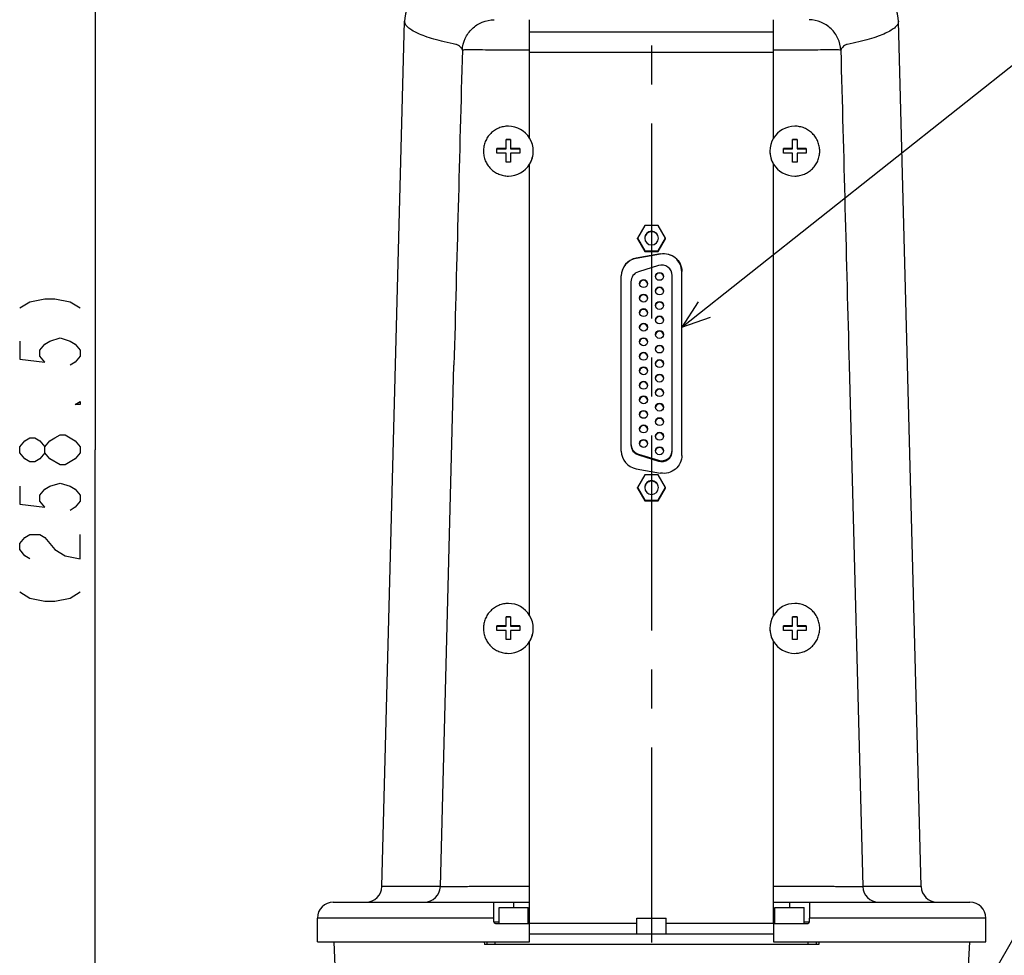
# Model space of a CAD drawing. Header units: millimetres. Extents: x 0 to 594, y 0 to 420.
# Tile 33 of 47: x 478 to 539, y 179 to 238. Entities that reach past the tile are written whole.
import ezdxf

# ---------------------------------------------------------------- set-up
doc = ezdxf.new("R2010")
doc.units = ezdxf.units.MM
doc.header["$LTSCALE"] = 32.67
doc.linetypes.add('CENTER', pattern=[0.6, 0.375, -0.075, 0.075, -0.075])
doc.layers.get('0').update_dxf_attribs({"linetype": 'CONTINUOUS'})
for name, color, linetype in [('1_DESIGN', 7, 'CONTINUOUS'), ('ASSY', 7, 'CONTINUOUS'), ('AXIS', 7, 'CONTINUOUS'), ('DRA_ITEM', 7, 'CONTINUOUS'), ('DRAFT', 7, 'CONTINUOUS'), ('DRIV_DIM', 7, 'CONTINUOUS'), ('ROUND', 7, 'CONTINUOUS')]:
    doc.layers.add(name, color=color, linetype=linetype)
doc.styles.get("Standard").update_dxf_attribs({"font": 'txt', "width": 0.8})
doc.dimstyles.new('DIMSTYLE_2', dxfattribs={"dimtxt": 3.8, "dimasz": 1.8, "dimexe": 2, "dimexo": 1.5, "dimgap": 0.95, "dimtad": 1, "dimdec": 3, "dimlfac": 3, "dimdsep": 46, "dimtxsty": 'STANDARD', "dimblk": 'OPEN', "dimblk1": 'OPEN', "dimblk2": 'OPEN', "dimcen": 0.09, "dimadec": 3, "dimazin": 2, "dimtp": 0.001, "dimtm": 0.001, "dimtfac": 1, "dimtdec": 3, "dimtofl": 0, "dimtmove": 0, "dimatfit": 3, "dimldrblk": 'OPEN', "dimfxl": 1, "dimtolj": 1, "dimarcsym": 0})

# ---------------------------------------------------------------- blocks, each defined once
blk = doc.blocks.new('_OPEN')
at = {"color": 0, "linetype": 'ByBlock'}
for p, q in [((0, 0), (-1, 0.342)), ((-1, -0.342), (0, 0)), ((-1, 0), (0, 0))]:
    blk.add_line(p, q, dxfattribs=at)
blk = doc.blocks.new('*D46')
at = {"layer": 'DRIV_DIM', "color": 2, "linetype": 'Continuous'}
for p, q in [((506.013, 253.826), (480.251, 253.826)), ((482.251, 253.826), (482.251, 210.743)), ((482.251, 167.659), (482.251, 210.743)), ((499.844, 167.659), (480.251, 167.659))]:
    blk.add_line(p, q, dxfattribs=at)
at = {"layer": 'DRIV_DIM', "color": 2, "linetype": 'Continuous', "xscale": 1.8, "yscale": 1.8, "zscale": 1.8}
for p, rotation in [((482.251, 253.826), 90), ((482.251, 167.659), 270)]:
    blk.add_blockref('_OPEN', p, dxfattribs=dict(at, rotation=rotation))

msp = doc.modelspace()

# ---------------------------------------------------------------- hatches: boundary and pattern name
h = msp.add_hatch()
h.set_pattern_fill('default__1', color=2, scale=132.928551, angle=285, style=0, pattern_type=0)
h.set_pattern_definition([(285, (0, 0), (128.4, 34.404), [])])
edge = h.paths.add_edge_path()
edge.add_arc((517.20573, 299.1588), 4.50004, 90.0005171, 269.9994829)
edge.add_arc((517.20565, 299.1588), 4.50004, 270.000502, 449.999498)
edge = h.paths.add_edge_path()
edge.add_line((517.20569, 176.99282), (512.70569, 176.99282))
edge.add_line((517.20569, 176.99282), (521.70569, 176.99282))

# ---------------------------------------------------------------- linework, layer by layer
at = {"color": 7, "linetype": 'Continuous'}
for p, q in [((509.53903, 235.85527), (509.53903, 237.77253)), ((524.87236, 235.85527), (524.87236, 237.77253)), ((516.78424, 224.85047), (516.32236, 224.05075)), ((517.62715, 224.85047), (516.78424, 224.85047)), ((518.08903, 224.05075), (517.62715, 224.85047)), ((516.32236, 224.00886), (516.32236, 224.05075)), ((516.32236, 224.05075), (516.78424, 223.25102)), ((516.32236, 224.00886), (516.78424, 223.20914)), ((517.62715, 223.25102), (518.08903, 224.05075)), ((517.62715, 223.20914), (518.08903, 224.00886)), ((518.08903, 224.00886), (518.08903, 224.05075)), ((516.78424, 223.20914), (516.78424, 223.25102)), ((516.78424, 223.25102), (517.62715, 223.25102)), ((516.78424, 223.20914), (517.62715, 223.20914)), ((517.62715, 223.20914), (517.62715, 223.25102)), ((516.78424, 209.17585), (516.32236, 208.37612)), ((517.62715, 209.17585), (516.78424, 209.17585)), ((518.08903, 208.37612), (517.62715, 209.17585)), ((516.32236, 208.33424), (516.32236, 208.37612)), ((516.32236, 208.37612), (516.78424, 207.57639)), ((516.32236, 208.33424), (516.78424, 207.53451)), ((517.62715, 207.57639), (518.08903, 208.37612)), ((517.62715, 207.53451), (518.08903, 208.33424)), ((518.08903, 208.33424), (518.08903, 208.37612)), ((516.78424, 207.53451), (516.78424, 207.57639)), ((516.78424, 207.57639), (517.62715, 207.57639)), ((516.78424, 207.53451), (517.62715, 207.53451)), ((517.62715, 207.53451), (517.62715, 207.57639)), ((497.20585, 182.32615), (509.53903, 182.32615)), ((507.28903, 181.32615), (507.28903, 182.32615)), ((524.87236, 182.32615), (537.20553, 182.32615)), ((527.12236, 182.32615), (527.12236, 181.32615)), ((496.20569, 179.82615), (496.20569, 181.32615)), ((538.20569, 179.82615), (538.20569, 181.32615)), ((509.53903, 179.82615), (509.53903, 180.99282)), ((524.87236, 180.99282), (524.87236, 179.82615)), ((496.20571, 179.82615), (509.53903, 179.82615)), ((524.87236, 179.82615), (538.20568, 179.82615))]:
    msp.add_line(p, q, dxfattribs=at)
at = {"color": 9, "linetype": 'Continuous'}
for p, q in [((509.53903, 235.85527), (507.3083, 235.85527)), ((527.10309, 235.85527), (524.87236, 235.85527)), ((507.28903, 181.32615), (496.20569, 181.32615)), ((538.20569, 181.32615), (527.12236, 181.32615))]:
    msp.add_line(p, q, dxfattribs=at)
at = {"color": 7, "linetype": 'Continuous'}
for centre, start, end in [((517.20564, 224.05068), 89.9934261, 179.9908312), ((517.20564, 224.05082), 180.0091498, 270.0065689), ((517.20574, 224.05068), 0.0091691, 90.0065742), ((517.20574, 224.05082), 269.993431, 359.9908498), ((517.20564, 208.37605), 89.9934261, 179.9908311), ((517.20574, 208.37605), 0.0091691, 90.0065742), ((517.20564, 208.37619), 180.0091498, 270.0065689), ((517.20574, 208.37619), 269.993431, 359.9908498)]:
    msp.add_arc(centre, 0.43324, start, end, dxfattribs=at)
for points, knots in [([(517.20569, 224.44903), (517.15214, 224.44903), (517.04388, 224.42844), (516.9044, 224.34123), (516.80641, 224.20893), (516.77785, 224.10255), (516.77366, 224.04909)], [0, 0, 0, 0, 0.24969696, 0.50013057, 0.74998445, 1, 1, 1, 1]), ([(517.63772, 224.04909), (517.63354, 224.10255), (517.60498, 224.20893), (517.50699, 224.34123), (517.36751, 224.42844), (517.25925, 224.44903), (517.20569, 224.44903)], [0, 0, 0, 0, 0.25001555, 0.49986943, 0.75030304, 1, 1, 1, 1]), ([(517.20569, 208.7744), (517.15214, 208.7744), (517.04388, 208.75381), (516.9044, 208.6666), (516.80641, 208.5343), (516.77785, 208.42793), (516.77366, 208.37447)], [0, 0, 0, 0, 0.24969696, 0.50013057, 0.74998445, 1, 1, 1, 1]), ([(517.63772, 208.37447), (517.63354, 208.42793), (517.60498, 208.5343), (517.50699, 208.6666), (517.36751, 208.75381), (517.25925, 208.7744), (517.20569, 208.7744)], [0, 0, 0, 0, 0.25001555, 0.49986943, 0.75030304, 1, 1, 1, 1])]:
    msp.add_open_spline(points, degree=3, knots=knots, dxfattribs=at)
at = {"layer": '1_DESIGN', "color": 7, "linetype": 'Continuous'}
for p, q in [((508.06236, 230.24578), (508.20569, 230.24592)), ((508.06236, 229.66529), (508.06236, 230.24578)), ((508.34903, 230.23843), (508.06236, 230.23843)), ((508.20569, 230.24592), (508.34903, 230.24578)), ((508.34903, 230.24578), (508.34903, 229.66529)), ((526.06236, 230.24578), (526.20569, 230.24592)), ((526.06236, 229.66529), (526.06236, 230.24578)), ((526.34903, 230.23843), (526.06236, 230.23843)), ((526.20569, 230.24592), (526.34903, 230.24578)), ((526.34903, 230.24578), (526.34903, 229.66529)), ((507.48903, 229.38607), (507.48903, 229.67264)), ((507.48903, 229.66529), (508.06236, 229.66529)), ((508.34903, 229.66529), (508.92236, 229.66529)), ((508.92236, 229.67264), (508.92236, 229.38607)), ((525.48903, 229.38607), (525.48903, 229.67264)), ((525.48903, 229.66529), (526.06236, 229.66529)), ((526.34903, 229.66529), (526.92236, 229.66529)), ((526.92236, 229.67264), (526.92236, 229.38607)), ((508.06236, 228.81294), (508.06236, 229.38937)), ((508.34903, 229.38937), (508.34903, 228.81294)), ((526.06236, 228.81294), (526.06236, 229.38937)), ((526.34903, 229.38937), (526.34903, 228.81294)), ((508.20569, 228.81308), (508.06236, 228.81294)), ((508.34903, 228.81294), (508.20569, 228.81308)), ((526.20569, 228.81308), (526.06236, 228.81294)), ((526.34903, 228.81294), (526.20569, 228.81308)), ((508.06236, 200.25606), (508.20569, 200.2562)), ((508.06236, 199.67557), (508.06236, 200.25606)), ((508.34903, 200.24871), (508.06236, 200.24871)), ((508.20569, 200.2562), (508.34903, 200.25606)), ((508.34903, 200.25606), (508.34903, 199.67557)), ((526.06236, 200.25606), (526.20569, 200.2562)), ((526.06236, 199.67557), (526.06236, 200.25606)), ((526.34903, 200.24871), (526.06236, 200.24871)), ((526.20569, 200.2562), (526.34903, 200.25606)), ((526.34903, 200.25606), (526.34903, 199.67557)), ((507.48903, 199.39635), (507.48903, 199.68292)), ((507.48903, 199.67557), (508.06236, 199.67557)), ((508.06236, 198.82322), (508.06236, 199.39965)), ((508.34903, 199.67557), (508.92236, 199.67557)), ((508.34903, 199.39965), (508.34903, 198.82322)), ((508.92236, 199.68292), (508.92236, 199.39635)), ((525.48903, 199.39635), (525.48903, 199.68292)), ((525.48903, 199.67557), (526.06236, 199.67557)), ((526.06236, 198.82322), (526.06236, 199.39965)), ((526.34903, 199.67557), (526.92236, 199.67557)), ((526.34903, 199.39965), (526.34903, 198.82322)), ((526.92236, 199.68292), (526.92236, 199.39635)), ((508.20569, 198.82336), (508.06236, 198.82322)), ((508.34903, 198.82322), (508.20569, 198.82336)), ((526.20569, 198.82336), (526.06236, 198.82322)), ((526.34903, 198.82322), (526.20569, 198.82336))]:
    msp.add_line(p, q, dxfattribs=at)
for centre, radius, start, end in [((508.20579, 229.51295), 1.56679, 31.5696568, 90.0034557), ((526.2056, 229.51295), 1.56679, 89.9965443, 148.4303432), ((508.20663, 229.51364), 1.56573, 328.434403, 31.565597), ((526.20475, 229.51364), 1.56573, 148.434403, 211.565597), ((508.18093, 159.09955), 70.57649, 90.0962584, 90.5617139), ((508.21727, 156.80317), 72.87289, 89.44562, 89.8964078), ((526.18093, 159.09955), 70.57649, 90.0962584, 90.5617139), ((526.21727, 156.80317), 72.87289, 89.44562, 89.8964078), ((508.19412, 156.5166), 72.87289, 90.1035922, 90.55438), ((508.23046, 158.81298), 70.57649, 89.4382861, 89.9037416), ((526.19412, 156.5166), 72.87289, 90.1035922, 90.55438), ((526.23046, 158.81298), 70.57649, 89.4382861, 89.9037416), ((508.20579, 229.51428), 1.56679, 269.9965443, 328.4303432), ((526.2056, 229.51428), 1.56679, 211.5696568, 270.0034557), ((508.20579, 199.52323), 1.56679, 31.5696568, 90.0034557), ((526.2056, 199.52323), 1.56679, 89.9965443, 148.4303432), ((508.20663, 199.52392), 1.56573, 328.434403, 31.565597), ((526.20475, 199.52392), 1.56573, 148.434403, 211.565597), ((508.18093, 129.10983), 70.57649, 90.0962584, 90.5617139), ((508.19412, 126.52688), 72.87289, 90.1035922, 90.55438), ((508.21727, 126.81345), 72.87289, 89.44562, 89.8964078), ((508.23046, 128.82326), 70.57649, 89.4382861, 89.9037416), ((526.18093, 129.10983), 70.57649, 90.0962584, 90.5617139), ((526.19412, 126.52688), 72.87289, 90.1035922, 90.55438), ((526.21727, 126.81345), 72.87289, 89.44562, 89.8964078), ((526.23046, 128.82326), 70.57649, 89.4382861, 89.9037416), ((508.20579, 199.52456), 1.56679, 269.9965443, 328.4303432), ((526.2056, 199.52456), 1.56679, 211.5696568, 270.0034557)]:
    msp.add_arc(centre, radius, start, end, dxfattribs=at)
for points, knots in [([(508.20569, 231.07975), (508.10332, 231.07975), (507.89801, 231.05956), (507.60232, 230.96986), (507.32969, 230.82421), (507.09076, 230.62818), (506.89467, 230.38934), (506.74896, 230.1168), (506.65923, 229.8212), (506.63903, 229.61596), (506.63903, 229.51362)], [0, 0, 0, 0, 0.12502449, 0.2500385, 0.37505073, 0.50005496, 0.62505077, 0.75003883, 0.87502103, 1, 1, 1, 1]), ([(527.77236, 229.51362), (527.77236, 229.61596), (527.75216, 229.8212), (527.66243, 230.1168), (527.51672, 230.38934), (527.32062, 230.62818), (527.0817, 230.82421), (526.80907, 230.96986), (526.51338, 231.05956), (526.30807, 231.07975), (526.20569, 231.07975)], [0, 0, 0, 0, 0.12497897, 0.24996117, 0.37494923, 0.49994504, 0.62494927, 0.7499615, 0.87497551, 1, 1, 1, 1]), ([(506.63903, 229.51362), (506.63903, 229.41128), (506.65923, 229.20603), (506.74896, 228.91044), (506.89467, 228.6379), (507.09076, 228.39906), (507.32969, 228.20303), (507.60232, 228.05738), (507.89801, 227.96768), (508.10332, 227.94749), (508.20569, 227.94749)], [0, 0, 0, 0, 0.12497897, 0.24996117, 0.37494923, 0.49994504, 0.62494927, 0.7499615, 0.87497551, 1, 1, 1, 1]), ([(526.20569, 227.94749), (526.30807, 227.94749), (526.51338, 227.96768), (526.80907, 228.05738), (527.0817, 228.20303), (527.32062, 228.39906), (527.51672, 228.6379), (527.66243, 228.91044), (527.75216, 229.20603), (527.77236, 229.41128), (527.77236, 229.51362)], [0, 0, 0, 0, 0.12502449, 0.2500385, 0.37505073, 0.50005496, 0.62505077, 0.75003883, 0.87502103, 1, 1, 1, 1]), ([(508.20569, 201.09003), (508.10332, 201.09003), (507.89801, 201.06984), (507.60232, 200.98014), (507.32969, 200.83449), (507.09076, 200.63846), (506.89467, 200.39962), (506.74896, 200.12708), (506.65923, 199.83148), (506.63903, 199.62624), (506.63903, 199.5239)], [0, 0, 0, 0, 0.12502449, 0.2500385, 0.37505073, 0.50005496, 0.62505077, 0.75003883, 0.87502103, 1, 1, 1, 1]), ([(527.77236, 199.5239), (527.77236, 199.62624), (527.75216, 199.83148), (527.66243, 200.12708), (527.51672, 200.39962), (527.32062, 200.63846), (527.0817, 200.83449), (526.80907, 200.98014), (526.51338, 201.06984), (526.30807, 201.09003), (526.20569, 201.09003)], [0, 0, 0, 0, 0.12497897, 0.24996117, 0.37494923, 0.49994504, 0.62494927, 0.7499615, 0.87497551, 1, 1, 1, 1]), ([(506.63903, 199.5239), (506.63903, 199.42156), (506.65923, 199.21631), (506.74896, 198.92072), (506.89467, 198.64818), (507.09076, 198.40934), (507.32969, 198.21331), (507.60232, 198.06766), (507.89801, 197.97796), (508.10332, 197.95777), (508.20569, 197.95777)], [0, 0, 0, 0, 0.12497897, 0.24996117, 0.37494923, 0.49994504, 0.62494927, 0.7499615, 0.87497551, 1, 1, 1, 1]), ([(526.20569, 197.95777), (526.30807, 197.95777), (526.51338, 197.97796), (526.80907, 198.06766), (527.0817, 198.21331), (527.32062, 198.40934), (527.51672, 198.64818), (527.66243, 198.92072), (527.75216, 199.21631), (527.77236, 199.42156), (527.77236, 199.5239)], [0, 0, 0, 0, 0.12502449, 0.2500385, 0.37505073, 0.50005496, 0.62505077, 0.75003883, 0.87502103, 1, 1, 1, 1])]:
    msp.add_open_spline(points, degree=3, knots=knots, dxfattribs=at)
at = {"layer": 'ASSY', "color": 7, "linetype": 'Continuous'}
for p, q in [((507.62236, 180.99282), (507.62236, 181.99282)), ((507.62237, 181.99282), (509.45568, 181.99282)), ((509.45569, 180.99282), (509.45569, 181.99282)), ((524.95569, 180.99282), (524.95569, 181.99282)), ((524.9557, 181.99282), (526.78902, 181.99282)), ((526.78903, 180.99282), (526.78903, 181.99282)), ((516.28903, 181.32615), (518.12235, 181.32615)), ((516.28903, 180.32615), (516.28903, 181.32615)), ((518.12236, 180.32615), (518.12236, 181.32615)), ((516.79193, 180.32615), (517.61946, 180.32615))]:
    msp.add_line(p, q, dxfattribs=at)
for centre, start, end in [((508.20664, 229.51111), 328.4307778, 359.9995425), ((526.20475, 229.51111), 180.0004575, 211.5692222), ((508.20664, 199.52139), 328.4307778, 359.9995425), ((526.20475, 199.52139), 180.0004575, 211.5692222)]:
    msp.add_arc(centre, 1.56572, start, end, dxfattribs=at)
at = {"layer": 'AXIS', "color": 7, "linetype": 'CENTER'}
msp.add_line((517.20569, 309.65949), (517.20569, 107.86686), dxfattribs=at)
at = {"layer": 'AXIS', "color": 7, "linetype": 'Continuous'}
for centre in [(517.70565, 221.64542), (516.70565, 221.19224), (517.70565, 220.7324), (516.70574, 220.27922), (517.70565, 219.81938), (516.70565, 219.3662), (517.70574, 218.90636), (516.70574, 218.45318), (516.70565, 217.54016), (517.70574, 217.99334), (517.70574, 217.08032), (516.70574, 216.62714), (516.70574, 215.71412), (517.70565, 216.1673), (517.70565, 215.25428), (516.70574, 214.8011), (516.70565, 213.88808), (517.70565, 214.34126), (517.70565, 213.42824), (516.70565, 212.97506), (516.70565, 212.06204), (517.70565, 212.51522), (517.70565, 211.60219), (516.70565, 211.14902), (517.70565, 210.68917)]:
    msp.add_circle(centre, 0.24996, dxfattribs=at)
for centre, radius, start, end in [((517.70395, 221.6022), 0.24821, 167.1407517, 173.6885564), ((517.70571, 221.60175), 0.24999, 12.8717032, 167.1282968), ((517.70744, 221.6022), 0.24821, 6.3114436, 12.8592483), ((516.70395, 221.14903), 0.24821, 167.1407517, 173.6885564), ((516.70571, 221.14858), 0.24999, 12.8717032, 167.1282968), ((516.70744, 221.14903), 0.24821, 6.3114436, 12.8592483), ((517.70571, 220.68873), 0.24999, 12.8717032, 167.1282968), ((516.70395, 220.23601), 0.24821, 167.1407517, 173.6885564), ((516.70567, 220.23556), 0.24999, 12.8717032, 167.1282968), ((516.70744, 220.23601), 0.24821, 6.3114436, 12.8592483), ((517.70395, 220.68918), 0.24821, 167.1407517, 173.6885564), ((517.70744, 220.68918), 0.24821, 6.3114436, 12.8592483), ((517.70395, 219.77616), 0.24821, 167.1407517, 173.6885564), ((517.70567, 219.77571), 0.24999, 12.8717032, 167.1282968), ((517.70744, 219.77616), 0.24821, 6.3114436, 12.8592483), ((516.70395, 219.32299), 0.24821, 167.1407517, 173.6885564), ((516.70567, 219.32254), 0.24999, 12.8717032, 167.1282968), ((516.70744, 219.32299), 0.24821, 6.3114436, 12.8592483), ((517.70567, 218.86269), 0.24999, 12.8717032, 167.1282968), ((516.70395, 218.40996), 0.24821, 167.1407517, 173.6885564), ((516.70571, 218.40951), 0.24999, 12.8717032, 167.1282968), ((516.70744, 218.40996), 0.24821, 6.3114436, 12.8592483), ((517.70395, 218.86314), 0.24821, 167.1407517, 173.6885564), ((517.70744, 218.86314), 0.24821, 6.3114436, 12.8592483), ((517.70395, 217.95012), 0.24821, 167.1407517, 173.6885564), ((517.70567, 217.94967), 0.24999, 12.8717032, 167.1282968), ((517.70744, 217.95012), 0.24821, 6.3114436, 12.8592483), ((516.70395, 217.49694), 0.24821, 167.1407517, 173.6885564), ((516.70567, 217.49649), 0.24999, 12.8717032, 167.1282968), ((516.70744, 217.49694), 0.24821, 6.3114436, 12.8592483), ((517.70567, 217.03665), 0.24999, 12.8717032, 167.1282968), ((516.70395, 216.58392), 0.24821, 167.1407517, 173.6885564), ((516.70567, 216.58347), 0.24999, 12.8717032, 167.1282968), ((516.70744, 216.58392), 0.24821, 6.3114436, 12.8592483), ((517.70395, 217.0371), 0.24821, 167.1407517, 173.6885564), ((517.70744, 217.0371), 0.24821, 6.3114436, 12.8592483), ((517.70395, 216.12408), 0.24821, 167.1407517, 173.6885564), ((517.70567, 216.12363), 0.24999, 12.8717032, 167.1282968), ((517.70744, 216.12408), 0.24821, 6.3114436, 12.8592483), ((516.70395, 215.6709), 0.24821, 167.1407517, 173.6885564), ((516.70571, 215.67045), 0.24999, 12.8717032, 167.1282968), ((516.70744, 215.6709), 0.24821, 6.3114436, 12.8592483), ((517.70567, 215.21061), 0.24999, 12.8717032, 167.1282968), ((516.70395, 214.75788), 0.24821, 167.1407517, 173.6885564), ((516.70571, 214.75743), 0.24999, 12.8717032, 167.1282968), ((516.70744, 214.75788), 0.24821, 6.3114436, 12.8592483), ((517.70395, 215.21106), 0.24821, 167.1407517, 173.6885564), ((517.70744, 215.21106), 0.24821, 6.3114436, 12.8592483), ((516.70571, 213.84441), 0.24999, 12.8717032, 167.1282968), ((517.70395, 214.29804), 0.24821, 167.1407517, 173.6885564), ((517.70567, 214.29759), 0.24999, 12.8717032, 167.1282968), ((517.70744, 214.29804), 0.24821, 6.3114436, 12.8592483), ((516.70395, 213.84486), 0.24821, 167.1407517, 173.6885564), ((516.70744, 213.84486), 0.24821, 6.3114436, 12.8592483), ((517.70567, 213.38457), 0.24999, 12.8717032, 167.1282968), ((516.70395, 212.93184), 0.24821, 167.1407517, 173.6885564), ((516.70571, 212.93139), 0.24999, 12.8717032, 167.1282968), ((516.70744, 212.93184), 0.24821, 6.3114436, 12.8592483), ((517.70395, 213.38502), 0.24821, 167.1407517, 173.6885564), ((517.70744, 213.38502), 0.24821, 6.3114436, 12.8592483), ((516.70571, 212.01837), 0.24999, 12.8717032, 167.1282968), ((517.70395, 212.472), 0.24821, 167.1407517, 173.6885564), ((517.70567, 212.47155), 0.24999, 12.8717032, 167.1282968), ((517.70744, 212.472), 0.24821, 6.3114436, 12.8592483), ((516.70395, 212.01882), 0.24821, 167.1407517, 173.6885564), ((516.70744, 212.01882), 0.24821, 6.3114436, 12.8592483), ((517.70395, 211.55898), 0.24821, 167.1407517, 173.6885564), ((517.70567, 211.55853), 0.24999, 12.8717032, 167.1282968), ((517.70744, 211.55898), 0.24821, 6.3114436, 12.8592483), ((516.70395, 211.1058), 0.24821, 167.1407517, 173.6885564), ((516.70571, 211.10535), 0.24999, 12.8717032, 167.1282968), ((516.70744, 211.1058), 0.24821, 6.3114436, 12.8592483), ((517.70395, 210.64596), 0.24821, 167.1407517, 173.6885564), ((517.70567, 210.64551), 0.24999, 12.8717032, 167.1282968), ((517.70744, 210.64596), 0.24821, 6.3114436, 12.8592483)]:
    msp.add_arc(centre, radius, start, end, dxfattribs=at)
at = {"layer": 'DRA_ITEM', "color": 2, "linetype": 'Continuous'}
for p, q in [((519.10569, 218.4431), (542.03741, 236.61839)), ((512.18579, 131.49282), (542.95386, 185.3188))]:
    msp.add_line(p, q, dxfattribs=at)
msp.add_lwpolyline([(520.13395, 220.04364), (519.10569, 218.4431), (520.89875, 219.07869)], dxfattribs=at)
at = {"layer": 'DRAFT', "color": 7, "linetype": 'Continuous'}
for p, q in [((500.26611, 183.29998), (501.69033, 237.68861)), ((534.14528, 183.29998), (532.72106, 237.68861)), ((497.2319, 179.82615), (497.31142, 178.30871)), ((506.69696, 179.82615), (506.70569, 179.65949)), ((507.13571, 179.65949), (506.70569, 179.65949)), ((527.70569, 179.65949), (527.27568, 179.65949)), ((527.71443, 179.82615), (527.70569, 179.65949)), ((537.17949, 179.82615), (537.09996, 178.30871))]:
    msp.add_line(p, q, dxfattribs=at)
at = {"layer": 'DRIV_DIM', "color": 2, "linetype": 'Continuous'}
for points in [[(477.50095, 219.67282), (478.13429, 220.05283), (479.08428, 220.24282), (479.71761, 220.24282), (480.66764, 220.05283), (481.30094, 219.67282)], [(477.50095, 217.58282), (477.50095, 216.44282), (479.08428, 216.25283), (478.76763, 216.63281), (478.76763, 217.01282), (479.08428, 217.39282), (479.40096, 217.58282), (480.0343, 217.77281), (480.66764, 217.58282), (480.98429, 217.39282), (481.30094, 217.01282), (481.30094, 216.63281), (480.98429, 216.25283), (480.66764, 216.06281)], [(481.30094, 213.78282), (481.30094, 213.59282), (480.98429, 213.59282), (481.30094, 213.78282)], [(480.0343, 209.79282), (479.40096, 210.17283), (479.08428, 210.55281), (479.08428, 210.93282), (479.40096, 211.31283), (479.71761, 211.50282), (480.0343, 211.69281), (480.35095, 211.69281)], [(480.35095, 211.69281), (480.98429, 211.31283), (481.30094, 210.93282), (481.30094, 210.55281)], [(479.08428, 210.55281), (478.76763, 210.17283), (478.45094, 209.98282), (478.13429, 209.98282), (477.8176, 210.17283), (477.50095, 210.55281), (477.50095, 210.93282), (477.8176, 211.31283), (478.13429, 211.50282), (478.45094, 211.50282), (478.76763, 211.31283), (479.08428, 210.93282)], [(481.30094, 210.55281), (480.98429, 210.17283), (480.66764, 209.98282), (480.35095, 209.79282), (480.0343, 209.79282)], [(477.50095, 208.46281), (477.50095, 207.32281), (479.08428, 207.13282), (478.76763, 207.51282), (478.76763, 207.89281), (479.08428, 208.27282), (479.40096, 208.46281), (480.0343, 208.65282), (480.66764, 208.46281), (480.98429, 208.27282), (481.30094, 207.89281), (481.30094, 207.51282), (480.98429, 207.13282), (480.66764, 206.94283)], [(478.13429, 203.90282), (477.8176, 204.09281), (477.50095, 204.47282), (477.50095, 204.85282), (477.8176, 205.23283), (478.13429, 205.42282), (478.76763, 205.42282), (479.08428, 205.23283), (479.40096, 204.85282), (479.71761, 204.47282), (480.35095, 204.09281), (481.30094, 203.90282), (481.30094, 205.42282)], [(477.50095, 201.81281), (478.13429, 201.43283), (479.08428, 201.24281), (479.71761, 201.24281), (480.66764, 201.43283), (481.30094, 201.81281)]]:
    msp.add_lwpolyline(points, dxfattribs=at)
at = {"layer": 'ROUND', "color": 7, "linetype": 'Continuous'}
for p, q in [((501.69032, 237.68843), (501.69032, 237.68851)), ((532.72106, 237.68852), (532.72107, 237.68844)), ((509.53903, 230.3322), (509.53903, 235.85527)), ((524.87236, 230.3322), (524.87236, 235.85527)), ((509.53903, 200.34248), (509.53903, 228.69241)), ((524.87236, 200.34248), (524.87236, 228.69241)), ((517.77556, 223.05965), (516.24223, 222.78938)), ((517.77556, 223.0422), (516.24223, 222.77192)), ((517.64111, 222.3281), (516.37444, 221.93443)), ((515.30569, 210.66946), (515.30569, 221.67364)), ((518.50569, 210.72295), (518.50569, 221.6917)), ((519.10569, 210.39918), (519.10569, 221.94392)), ((515.90569, 221.29804), (515.90569, 211.11662)), ((503.93278, 183.29998), (504.79088, 216.06985)), ((529.6205, 216.06985), (530.47861, 183.29998)), ((516.37444, 210.48022), (517.64111, 210.08656)), ((516.37444, 210.427), (517.64111, 210.03333)), ((516.24223, 209.55373), (517.77556, 209.28345)), ((509.53903, 180.99282), (509.53903, 198.70269)), ((524.87236, 180.99282), (524.87236, 198.70269)), ((497.21141, 182.32615), (507.28903, 182.32615)), ((527.12236, 182.32615), (537.19711, 182.32615)), ((507.28903, 181.09282), (507.28903, 181.32615)), ((527.12236, 181.09282), (527.12236, 181.32615)), ((507.38903, 180.99282), (509.53903, 180.99282)), ((524.87236, 180.99282), (527.02236, 180.99282)), ((509.53903, 180.32615), (516.79193, 180.32615)), ((517.61946, 180.32615), (524.87236, 180.32615)), ((506.87236, 179.65949), (506.87236, 179.82615)), ((527.27568, 179.65949), (507.13571, 179.65949)), ((527.53903, 179.82615), (527.53903, 179.65949))]:
    msp.add_line(p, q, dxfattribs=at)
at = {"layer": 'ROUND', "color": 9, "linetype": 'Continuous'}
for p, q in [((509.53903, 237.00216), (524.87236, 237.00216)), ((509.53903, 235.72399), (524.87236, 235.72399)), ((516.24223, 222.78938), (516.24223, 222.77192)), ((517.77556, 223.05965), (517.77556, 223.0422)), ((516.37444, 210.48022), (516.37444, 210.427)), ((517.64111, 210.08656), (517.64111, 210.03333)), ((503.5457, 183.29998), (500.26611, 183.29998)), ((509.53903, 183.29998), (505.93209, 183.29998)), ((528.4793, 183.29998), (524.87236, 183.29998)), ((534.14528, 183.29998), (530.86569, 183.29998)), ((508.53903, 182.32615), (508.53903, 181.99282)), ((525.87236, 182.32615), (525.87236, 181.99282)), ((507.28903, 181.09282), (507.62236, 181.09282)), ((509.45569, 181.09282), (509.53903, 181.09282)), ((516.28903, 180.97537), (509.53903, 180.97537)), ((524.87236, 180.97537), (518.12236, 180.97537)), ((524.87236, 181.09282), (524.95569, 181.09282)), ((526.78903, 181.09282), (527.12236, 181.09282)), ((507.38113, 179.65949), (507.38113, 179.82615)), ((527.03026, 179.82615), (527.03026, 179.65949))]:
    msp.add_line(p, q, dxfattribs=at)
at = {"layer": 'ROUND', "color": 7, "linetype": 'Continuous'}
for points in [[(501.80485, 238.36513), (501.74527, 238.14234), (501.70214, 237.87233), (501.69033, 237.68853)], [(532.72106, 237.68852), (532.70912, 237.87356), (532.66559, 238.14478), (532.60654, 238.36511)]]:
    msp.add_lwpolyline(points, dxfattribs=at)
for centre, radius, start, end in [((516.43874, 221.67348), 1.13305, 99.9875723, 179.991953), ((516.43874, 221.65603), 1.13306, 99.9877489, 179.1148165), ((517.83908, 221.69153), 0.66663, 0.0150463, 107.2756272), ((516.57221, 221.29793), 0.66651, 107.2606077, 179.9909749), ((516.57221, 211.11672), 0.66651, 180.0090252, 252.7393922), ((516.57221, 211.06349), 0.66651, 180.0090252, 252.7393922), ((516.43874, 210.66962), 1.13305, 180.008047, 260.0124277), ((517.83908, 210.72312), 0.66663, 252.7243758, 359.9849439), ((517.83908, 210.6699), 0.66663, 252.7243758, 359.9849439), ((499.26645, 183.32615), 1, 270, 358.5), ((502.93312, 183.32615), 1, 270, 358.5), ((531.47827, 183.32615), 1, 181.5, 270), ((535.14494, 183.32615), 1, 181.5, 270), ((497.20569, 181.32615), 1, 90, 180), ((537.20569, 181.32615), 1, 0, 90), ((507.38903, 181.09282), 0.1, 180, 270), ((527.02236, 181.09282), 0.1, 270, 360)]:
    msp.add_arc(centre, radius, start, end, dxfattribs=at)
at = {"layer": 'ROUND', "color": 9, "linetype": 'Continuous'}
for points, knots in [([(504.91629, 236.22367), (504.66843, 236.27311), (504.20194, 236.37361), (503.55099, 236.5414), (502.99306, 236.71621), (502.53129, 236.89679), (502.16716, 237.08186), (501.90143, 237.2716), (501.73057, 237.46942), (501.68858, 237.62121), (501.69033, 237.68853)], [0, 0, 0, 0, 0.20559101, 0.38806279, 0.54663017, 0.68088933, 0.79098326, 0.87804068, 0.9452222, 1, 1, 1, 1]), ([(505.31741, 235.85982), (505.32849, 236.10968), (505.4498, 236.6118), (505.89799, 237.24081), (506.5467, 237.66419), (507.05568, 237.7688), (507.3083, 237.77253)], [0, 0, 0, 0, 0.24825102, 0.4982272, 0.74922963, 1, 1, 1, 1]), ([(529.09398, 235.85982), (529.08289, 236.10968), (528.96159, 236.61179), (528.5134, 237.24081), (527.86469, 237.66419), (527.35571, 237.7688), (527.10309, 237.77253)], [0, 0, 0, 0, 0.24825094, 0.49822716, 0.74922961, 1, 1, 1, 1]), ([(532.72106, 237.68853), (532.72281, 237.62121), (532.68082, 237.46943), (532.50996, 237.2716), (532.24424, 237.08187), (531.88011, 236.89679), (531.41834, 236.71622), (530.86041, 236.5414), (530.20946, 236.37361), (529.74296, 236.27311), (529.4951, 236.22367)], [0, 0, 0, 0, 0.05477687, 0.12195739, 0.20901395, 0.31910708, 0.45336566, 0.61193329, 0.79440776, 1, 1, 1, 1]), ([(505.31741, 235.85981), (505.30039, 235.93443), (505.21823, 236.04321), (505.0679, 236.15013), (504.97028, 236.19988), (504.91629, 236.22367)], [0, 0, 0, 0, 0.41289365, 0.68167812, 1, 1, 1, 1]), ([(507.3083, 235.85527), (507.0675, 235.86157), (506.71655, 235.86919), (506.26743, 235.87517), (505.97625, 235.87728), (505.73059, 235.8766), (505.53833, 235.8747), (505.40706, 235.86851), (505.33938, 235.86549), (505.31741, 235.85982)], [0, 0, 0, 0, 0.36283728, 0.52872549, 0.67658549, 0.80138821, 0.89889639, 0.96581993, 1, 1, 1, 1]), ([(529.09398, 235.85982), (529.072, 235.86549), (529.00432, 235.86851), (528.87305, 235.8747), (528.6808, 235.8766), (528.43514, 235.87728), (528.14396, 235.87517), (527.69484, 235.86919), (527.34389, 235.86157), (527.10309, 235.85527)], [0, 0, 0, 0, 0.03418007, 0.10110361, 0.19861179, 0.32341451, 0.47127451, 0.63716272, 1, 1, 1, 1]), ([(529.4951, 236.22367), (529.44111, 236.19988), (529.3435, 236.15014), (529.19317, 236.04322), (529.111, 235.93443), (529.09398, 235.85981)], [0, 0, 0, 0, 0.31829149, 0.58707873, 1, 1, 1, 1]), ([(503.93278, 183.29998), (503.93276, 183.29944), (503.92948, 183.29999), (503.92591, 183.29904), (503.91747, 183.29923), (503.90126, 183.29871), (503.87258, 183.29871), (503.8296, 183.29856), (503.77457, 183.29869), (503.7081, 183.29895), (503.63052, 183.29939), (503.57515, 183.29976), (503.5457, 183.29998)], [0, 0, 0, 0, 0.00414463, 0.01629252, 0.03647204, 0.0646657, 0.14490243, 0.25652178, 0.39880803, 0.57089558, 0.77176268, 1, 1, 1, 1]), ([(505.93209, 183.29998), (505.80205, 183.29828), (505.54697, 183.29526), (505.17662, 183.29186), (504.83529, 183.28973), (504.57509, 183.28903), (504.39119, 183.28924), (504.27469, 183.28975), (504.17419, 183.29059), (504.09055, 183.29174), (504.02489, 183.29323), (503.98108, 183.2947), (503.95611, 183.29628), (503.94337, 183.2972), (503.93748, 183.2984), (503.93275, 183.29908), (503.93278, 183.29998)], [0, 0, 0, 0, 0.19507839, 0.38266986, 0.55556469, 0.70709699, 0.7729881, 0.83142677, 0.88185106, 0.92377692, 0.95680375, 0.98062133, 0.98900707, 0.99501928, 0.99865819, 1, 1, 1, 1]), ([(530.47861, 183.29998), (530.47863, 183.29908), (530.47391, 183.2984), (530.46802, 183.2972), (530.45527, 183.29628), (530.4303, 183.2947), (530.3865, 183.29323), (530.32084, 183.29174), (530.2372, 183.29059), (530.13671, 183.28975), (530.0202, 183.28924), (529.83631, 183.28903), (529.5761, 183.28973), (529.23478, 183.29186), (528.86443, 183.29526), (528.60934, 183.29828), (528.4793, 183.29998)], [0, 0, 0, 0, 0.00134178, 0.00498061, 0.01099264, 0.01937796, 0.04319474, 0.07622064, 0.11814583, 0.16856945, 0.2270074, 0.29289782, 0.44442968, 0.61732434, 0.80491827, 1, 1, 1, 1]), ([(530.86569, 183.29998), (530.83624, 183.29976), (530.78087, 183.29939), (530.70329, 183.29895), (530.63683, 183.29869), (530.58181, 183.29856), (530.53882, 183.29871), (530.51013, 183.29871), (530.49392, 183.29923), (530.48548, 183.29904), (530.4819, 183.29999), (530.47863, 183.29944), (530.47861, 183.29998)], [0, 0, 0, 0, 0.22823131, 0.42907321, 0.60114576, 0.74343729, 0.85506841, 0.93532207, 0.96352126, 0.98370406, 0.99585433, 1, 1, 1, 1])]:
    msp.add_open_spline(points, degree=3, knots=knots, dxfattribs=at)
for points in [[(505.31741, 235.85982), (505.13878, 229.26324), (504.96363, 222.66658), (504.79088, 216.06985)], [(529.09398, 235.85982), (529.2726, 229.26324), (529.44776, 222.66658), (529.6205, 216.06985)]]:
    msp.add_open_spline(points, degree=3, dxfattribs=at)
at = {"layer": 'ROUND', "color": 7, "linetype": 'Continuous'}
for points, knots in [([(517.77556, 223.05965), (517.93661, 223.08804), (518.2757, 223.07368), (518.72415, 222.83962), (519.03265, 222.43878), (519.10569, 222.1074), (519.10569, 221.94392)], [0, 0, 0, 0, 0.25003706, 0.50005858, 0.75004444, 1, 1, 1, 1]), ([(519.10556, 221.94381), (519.10307, 222.10586), (519.02631, 222.43317), (518.71686, 222.82741), (518.27119, 223.05675), (517.93522, 223.07034), (517.77556, 223.0422)], [0, 0, 0, 0, 0.24996282, 0.49994656, 0.74996576, 1, 1, 1, 1]), ([(519.10569, 210.39918), (519.10569, 210.23571), (519.03265, 209.90432), (518.72415, 209.50348), (518.2757, 209.26942), (517.93661, 209.25506), (517.77556, 209.28345)], [0, 0, 0, 0, 0.24995556, 0.49994142, 0.74996294, 1, 1, 1, 1])]:
    msp.add_open_spline(points, degree=3, knots=knots, dxfattribs=at)

# ---------------------------------------------------------------- dimensions: what is measured, and where the dimension line sits
at = {"layer": 'DRIV_DIM', "color": 2, "linetype": 'Continuous'}
dim = msp.add_linear_dim(base=(482.25095, 253.82615), p1=(501.34376, 167.65949), p2=(507.51318, 253.82615), angle=90, text='(<>)', dimstyle='DIMSTYLE_2', dxfattribs=at)
dim.commit()
dim.dimension.update_dxf_attribs({"geometry": '*D46', "text_midpoint": (482.25095, 200.10282), "dimtype": 160})

doc.saveas('drawing.dxf')
